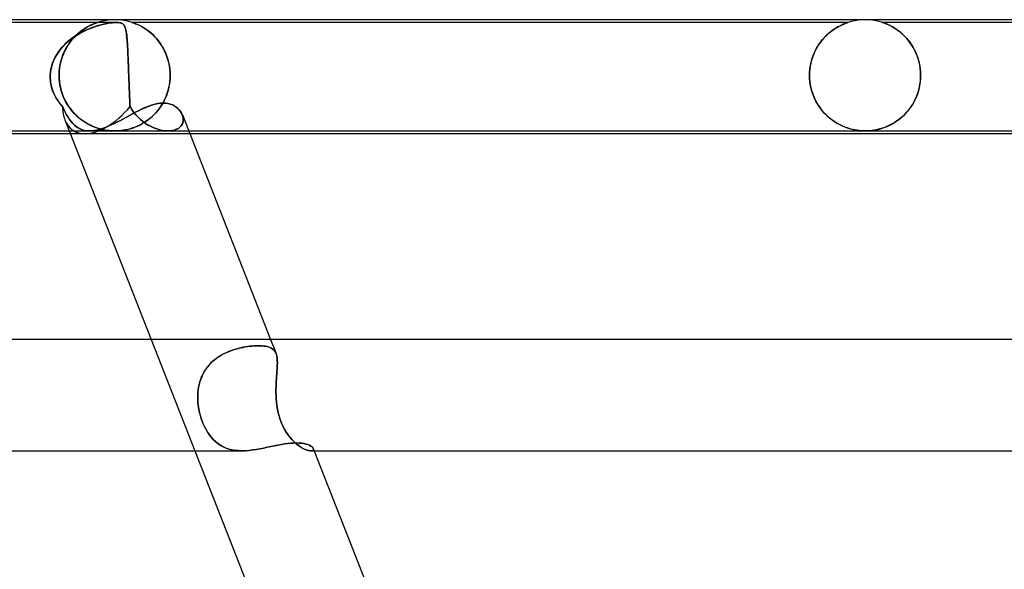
# Model space of a CAD drawing. Header units: millimetres. Extents: x -485 to 485, y -2 to 310.
# Tile 75 of 82: x 186 to 221, y 290 to 310. Entities that reach past the tile are written whole.
import ezdxf

# ---------------------------------------------------------------- set-up
doc = ezdxf.new("R2010")
doc.units = ezdxf.units.MM
doc.layers.add('HIDDEN', color=7, linetype='Continuous')
doc.layers.add('THICK', color=7, linetype='Continuous')

msp = doc.modelspace()

# ---------------------------------------------------------------- linework, layer by layer
at = {"layer": 'HIDDEN'}
for p, q in [((188.873, 309.996), (188.747, 309.984)), ((189, 310), (188.873, 309.996)), ((189.127, 309.996), (189, 310)), ((189.253, 309.984), (189.127, 309.996)), ((215.873, 309.996), (215.747, 309.984)), ((216, 310), (215.873, 309.996)), ((216.127, 309.996), (216, 310)), ((216.253, 309.984), (216.127, 309.996)), ((189.063, 309.9), (172.269, 309.9)), ((187.795, 309.598), (187.871, 309.652)), ((187.879, 309.658), (187.809, 309.609)), ((187.871, 309.652), (187.944, 309.699)), ((187.945, 309.701), (187.879, 309.658)), ((187.944, 309.699), (188.014, 309.741)), ((188.009, 309.738), (187.945, 309.701)), ((187.945, 309.617), (188.043, 309.66)), ((188.055, 309.665), (187.948, 309.618)), ((188.069, 309.771), (188.009, 309.738)), ((188.014, 309.741), (188.081, 309.776)), ((188.043, 309.66), (188.14, 309.699)), ((188.16, 309.707), (188.055, 309.665)), ((188.126, 309.799), (188.069, 309.771)), ((188.081, 309.776), (188.142, 309.807)), ((188.178, 309.824), (188.126, 309.799)), ((188.14, 309.699), (188.236, 309.734)), ((188.142, 309.807), (188.198, 309.832)), ((188.262, 309.743), (188.16, 309.707)), ((188.226, 309.844), (188.178, 309.824)), ((188.198, 309.832), (188.247, 309.853)), ((188.268, 309.862), (188.226, 309.844)), ((188.236, 309.734), (188.329, 309.765)), ((188.247, 309.853), (188.287, 309.869)), ((188.361, 309.775), (188.262, 309.743)), ((188.304, 309.875), (188.268, 309.862)), ((188.287, 309.869), (188.317, 309.88)), ((188.332, 309.885), (188.304, 309.875)), ((188.317, 309.88), (188.34, 309.888)), ((188.329, 309.765), (188.42, 309.793)), ((188.352, 309.892), (188.332, 309.885)), ((188.34, 309.888), (188.356, 309.894)), ((188.365, 309.897), (188.352, 309.892)), ((188.356, 309.894), (188.367, 309.897)), ((188.456, 309.803), (188.361, 309.775)), ((188.373, 309.899), (188.365, 309.897)), ((188.367, 309.897), (188.373, 309.899)), ((188.373, 309.899), (188.375, 309.9)), ((188.375, 309.9), (188.373, 309.899)), ((188.497, 309.936), (188.376, 309.9)), ((188.42, 309.793), (188.507, 309.816)), ((188.551, 309.827), (188.456, 309.803)), ((188.621, 309.964), (188.497, 309.936)), ((188.507, 309.816), (188.591, 309.837)), ((188.646, 309.849), (188.551, 309.827)), ((188.591, 309.837), (188.675, 309.855)), ((188.747, 309.984), (188.621, 309.964)), ((188.739, 309.867), (188.646, 309.849)), ((188.675, 309.855), (188.759, 309.87)), ((188.829, 309.881), (188.739, 309.867)), ((188.759, 309.87), (188.84, 309.883)), ((188.915, 309.892), (188.829, 309.881)), ((188.84, 309.883), (188.918, 309.892)), ((188.995, 309.898), (188.915, 309.892)), ((188.918, 309.892), (188.992, 309.898)), ((188.992, 309.898), (189.059, 309.9)), ((189.067, 309.9), (188.995, 309.898)), ((189.059, 309.9), (189.122, 309.898)), ((189.125, 309.898), (189.067, 309.9)), ((189.122, 309.898), (189.175, 309.892)), ((189.173, 309.892), (189.125, 309.898)), ((189.214, 309.883), (189.173, 309.892)), ((189.175, 309.892), (189.219, 309.881)), ((189.247, 309.87), (189.214, 309.883)), ((189.219, 309.881), (189.254, 309.867)), ((189.275, 309.855), (189.247, 309.87)), ((189.379, 309.964), (189.253, 309.984)), ((189.254, 309.867), (189.283, 309.849)), ((189.298, 309.837), (189.275, 309.855)), ((189.283, 309.849), (189.307, 309.827)), ((189.317, 309.816), (189.298, 309.837)), ((189.307, 309.827), (189.327, 309.803)), ((189.334, 309.793), (189.317, 309.816)), ((189.327, 309.803), (189.344, 309.775)), ((189.349, 309.765), (189.334, 309.793)), ((189.344, 309.775), (189.359, 309.743)), ((189.363, 309.734), (189.349, 309.765)), ((189.359, 309.743), (189.373, 309.707)), ((189.375, 309.699), (189.363, 309.734)), ((189.373, 309.707), (189.385, 309.665)), ((189.386, 309.66), (189.375, 309.699)), ((189.503, 309.936), (189.379, 309.964)), ((189.385, 309.665), (189.396, 309.618)), ((189.396, 309.617), (189.386, 309.66)), ((189.624, 309.9), (189.503, 309.936)), ((215.376, 309.9), (189.624, 309.9)), ((189.628, 309.899), (189.625, 309.9)), ((189.625, 309.9), (189.63, 309.898)), ((189.64, 309.895), (189.628, 309.899)), ((189.63, 309.898), (189.647, 309.892)), ((189.661, 309.888), (189.64, 309.895)), ((189.647, 309.892), (189.674, 309.883)), ((189.691, 309.877), (189.661, 309.888)), ((189.674, 309.883), (189.707, 309.871)), ((189.73, 309.862), (189.691, 309.877)), ((189.707, 309.871), (189.744, 309.856)), ((189.777, 309.843), (189.73, 309.862)), ((189.744, 309.856), (189.783, 309.84)), ((189.83, 309.819), (189.777, 309.843)), ((189.783, 309.84), (189.824, 309.822)), ((189.824, 309.822), (189.868, 309.801)), ((189.889, 309.791), (189.83, 309.819)), ((189.868, 309.801), (189.916, 309.777)), ((189.952, 309.758), (189.889, 309.791)), ((189.916, 309.777), (189.967, 309.75)), ((190.019, 309.719), (189.952, 309.758)), ((189.967, 309.75), (190.021, 309.719)), ((190.089, 309.676), (190.019, 309.719)), ((190.021, 309.719), (190.077, 309.684)), ((190.077, 309.684), (190.135, 309.645)), ((190.161, 309.627), (190.089, 309.676)), ((190.135, 309.645), (190.195, 309.602)), ((214.849, 309.637), (214.79, 309.594)), ((214.812, 309.611), (214.872, 309.652)), ((214.907, 309.676), (214.849, 309.637)), ((214.872, 309.652), (214.93, 309.69)), ((214.963, 309.711), (214.907, 309.676)), ((214.93, 309.69), (214.986, 309.724)), ((215.016, 309.742), (214.963, 309.711)), ((214.986, 309.724), (215.04, 309.755)), ((215.067, 309.77), (215.016, 309.742)), ((215.04, 309.755), (215.091, 309.782)), ((215.116, 309.794), (215.067, 309.77)), ((215.091, 309.782), (215.139, 309.805)), ((215.162, 309.816), (215.116, 309.794)), ((215.139, 309.805), (215.183, 309.826)), ((215.206, 309.836), (215.162, 309.816)), ((215.183, 309.826), (215.224, 309.843)), ((215.246, 309.853), (215.206, 309.836)), ((215.224, 309.843), (215.261, 309.859)), ((215.283, 309.867), (215.246, 309.853)), ((215.261, 309.859), (215.297, 309.872)), ((215.314, 309.879), (215.283, 309.867)), ((215.297, 309.872), (215.328, 309.884)), ((215.34, 309.888), (215.314, 309.879)), ((215.328, 309.884), (215.353, 309.893)), ((215.359, 309.895), (215.34, 309.888)), ((215.353, 309.893), (215.37, 309.898)), ((215.371, 309.899), (215.359, 309.895)), ((215.37, 309.898), (215.376, 309.9)), ((215.376, 309.9), (215.371, 309.899)), ((215.497, 309.936), (215.376, 309.9)), ((215.621, 309.964), (215.497, 309.936)), ((215.747, 309.984), (215.621, 309.964)), ((216.379, 309.964), (216.253, 309.984)), ((216.503, 309.936), (216.379, 309.964)), ((216.624, 309.9), (216.503, 309.936)), ((216.628, 309.899), (216.624, 309.9)), ((216.624, 309.9), (216.627, 309.899)), ((242.376, 309.9), (216.624, 309.9)), ((216.627, 309.899), (216.635, 309.896)), ((216.638, 309.896), (216.628, 309.899)), ((216.635, 309.896), (216.65, 309.892)), ((216.655, 309.89), (216.638, 309.896)), ((216.65, 309.892), (216.671, 309.884)), ((216.681, 309.88), (216.655, 309.89)), ((216.671, 309.884), (216.7, 309.874)), ((216.716, 309.867), (216.681, 309.88)), ((216.7, 309.874), (216.736, 309.86)), ((216.758, 309.85), (216.716, 309.867)), ((216.736, 309.86), (216.777, 309.843)), ((216.808, 309.829), (216.758, 309.85)), ((216.777, 309.843), (216.821, 309.824)), ((216.863, 309.804), (216.808, 309.829)), ((216.821, 309.824), (216.867, 309.802)), ((216.923, 309.773), (216.863, 309.804)), ((216.867, 309.802), (216.914, 309.778)), ((216.914, 309.778), (216.965, 309.751)), ((216.988, 309.738), (216.923, 309.773)), ((216.965, 309.751), (217.018, 309.721)), ((217.056, 309.697), (216.988, 309.738)), ((217.018, 309.721), (217.074, 309.686)), ((217.126, 309.651), (217.056, 309.697)), ((217.074, 309.686), (217.132, 309.647)), ((217.198, 309.6), (217.126, 309.651)), ((217.132, 309.647), (217.191, 309.605)), ((187.411, 309.295), (187.311, 309.214)), ((187.373, 309.265), (187.464, 309.335)), ((187.514, 309.371), (187.411, 309.295)), ((187.421, 309.235), (187.492, 309.32)), ((187.522, 309.353), (187.451, 309.272)), ((187.464, 309.335), (187.557, 309.4)), ((187.492, 309.32), (187.565, 309.398)), ((187.621, 309.441), (187.514, 309.371)), ((187.594, 309.427), (187.522, 309.353)), ((187.557, 309.4), (187.653, 309.461)), ((187.565, 309.398), (187.641, 309.471)), ((187.666, 309.494), (187.594, 309.427)), ((187.73, 309.506), (187.621, 309.441)), ((187.641, 309.471), (187.718, 309.538)), ((187.653, 309.461), (187.75, 309.517)), ((187.738, 309.554), (187.666, 309.494)), ((187.718, 309.538), (187.795, 309.598)), ((187.839, 309.565), (187.73, 309.506)), ((187.809, 309.609), (187.738, 309.554)), ((187.75, 309.517), (187.847, 309.569)), ((187.948, 309.618), (187.839, 309.565)), ((187.847, 309.569), (187.945, 309.617)), ((189.396, 309.618), (189.406, 309.565)), ((189.405, 309.569), (189.396, 309.617)), ((189.414, 309.517), (189.405, 309.569)), ((189.406, 309.565), (189.415, 309.506)), ((189.421, 309.461), (189.414, 309.517)), ((189.415, 309.506), (189.423, 309.441)), ((189.428, 309.4), (189.421, 309.461)), ((189.423, 309.441), (189.431, 309.371)), ((189.434, 309.335), (189.428, 309.4)), ((189.431, 309.371), (189.438, 309.295)), ((189.44, 309.265), (189.434, 309.335)), ((189.438, 309.295), (189.444, 309.214)), ((190.232, 309.573), (190.161, 309.627)), ((190.195, 309.602), (190.254, 309.555)), ((190.303, 309.514), (190.232, 309.573)), ((190.254, 309.555), (190.313, 309.505)), ((190.373, 309.45), (190.303, 309.514)), ((190.313, 309.505), (190.372, 309.452)), ((190.372, 309.452), (190.429, 309.394)), ((190.441, 309.382), (190.373, 309.45)), ((190.429, 309.394), (190.485, 309.333)), ((190.507, 309.309), (190.441, 309.382)), ((190.485, 309.333), (190.54, 309.269)), ((190.57, 309.231), (190.507, 309.309)), ((214.488, 309.314), (214.429, 309.245)), ((214.452, 309.272), (214.51, 309.339)), ((214.548, 309.38), (214.488, 309.314)), ((214.51, 309.339), (214.569, 309.401)), ((214.608, 309.44), (214.548, 309.38)), ((214.569, 309.401), (214.629, 309.46)), ((214.669, 309.496), (214.608, 309.44)), ((214.629, 309.46), (214.69, 309.514)), ((214.73, 309.547), (214.669, 309.496)), ((214.69, 309.514), (214.752, 309.565)), ((214.79, 309.594), (214.73, 309.547)), ((214.752, 309.565), (214.812, 309.611)), ((217.191, 309.605), (217.252, 309.558)), ((217.27, 309.543), (217.198, 309.6)), ((217.252, 309.558), (217.313, 309.506)), ((217.341, 309.48), (217.27, 309.543)), ((217.313, 309.506), (217.374, 309.449)), ((217.411, 309.413), (217.341, 309.48)), ((217.374, 309.449), (217.436, 309.388)), ((217.479, 309.341), (217.411, 309.413)), ((217.436, 309.388), (217.496, 309.323)), ((217.545, 309.264), (217.479, 309.341)), ((217.496, 309.323), (217.554, 309.253)), ((187.043, 308.938), (186.966, 308.836)), ((186.974, 308.848), (187.044, 308.939)), ((187.127, 309.035), (187.043, 308.938)), ((187.044, 308.939), (187.119, 309.027)), ((187.119, 309.027), (187.2, 309.111)), ((187.216, 309.127), (187.127, 309.035)), ((187.178, 308.844), (187.232, 308.95)), ((187.256, 308.993), (187.199, 308.887)), ((187.2, 309.111), (187.284, 309.19)), ((187.311, 309.214), (187.216, 309.127)), ((187.232, 308.95), (187.291, 309.05)), ((187.317, 309.092), (187.256, 308.993)), ((187.284, 309.19), (187.373, 309.265)), ((187.291, 309.05), (187.354, 309.145)), ((187.383, 309.185), (187.317, 309.092)), ((187.354, 309.145), (187.421, 309.235)), ((187.451, 309.272), (187.383, 309.185)), ((189.446, 309.19), (189.44, 309.265)), ((189.444, 309.214), (189.45, 309.127)), ((189.451, 309.111), (189.446, 309.19)), ((189.45, 309.127), (189.455, 309.035)), ((189.456, 309.027), (189.451, 309.111)), ((189.455, 309.035), (189.461, 308.938)), ((189.46, 308.939), (189.456, 309.027)), ((189.465, 308.848), (189.46, 308.939)), ((189.461, 308.938), (189.466, 308.836)), ((190.54, 309.269), (190.593, 309.201)), ((190.631, 309.149), (190.57, 309.231)), ((190.593, 309.201), (190.644, 309.129)), ((190.688, 309.062), (190.631, 309.149)), ((190.644, 309.129), (190.693, 309.053)), ((190.741, 308.971), (190.688, 309.062)), ((190.693, 309.053), (190.739, 308.974)), ((190.739, 308.974), (190.783, 308.891)), ((190.79, 308.876), (190.741, 308.971)), ((214.2, 308.886), (214.245, 308.971)), ((214.268, 309.012), (214.22, 308.926)), ((214.245, 308.971), (214.293, 309.052)), ((214.319, 309.094), (214.268, 309.012)), ((214.293, 309.052), (214.343, 309.129)), ((214.373, 309.171), (214.319, 309.094)), ((214.343, 309.129), (214.397, 309.202)), ((214.429, 309.245), (214.373, 309.171)), ((214.397, 309.202), (214.452, 309.272)), ((217.607, 309.183), (217.545, 309.264)), ((217.554, 309.253), (217.61, 309.179)), ((217.667, 309.096), (217.607, 309.183)), ((217.61, 309.179), (217.664, 309.101)), ((217.664, 309.101), (217.714, 309.019)), ((217.723, 309.004), (217.667, 309.096)), ((217.714, 309.019), (217.762, 308.933)), ((217.775, 308.908), (217.723, 309.004)), ((217.762, 308.933), (217.807, 308.843)), ((186.834, 308.616), (186.781, 308.5)), ((186.802, 308.549), (186.853, 308.652)), ((186.896, 308.728), (186.834, 308.616)), ((186.853, 308.652), (186.91, 308.752)), ((186.966, 308.836), (186.896, 308.728)), ((186.91, 308.752), (186.974, 308.848)), ((187.054, 308.5), (187.089, 308.619)), ((187.102, 308.658), (187.063, 308.535)), ((187.089, 308.619), (187.131, 308.734)), ((187.148, 308.776), (187.102, 308.658)), ((187.131, 308.734), (187.178, 308.844)), ((187.199, 308.887), (187.148, 308.776)), ((189.469, 308.752), (189.465, 308.848)), ((189.466, 308.836), (189.47, 308.728)), ((189.474, 308.652), (189.469, 308.752)), ((189.47, 308.728), (189.475, 308.616)), ((189.478, 308.549), (189.474, 308.652)), ((189.475, 308.616), (189.48, 308.5)), ((190.783, 308.891), (190.823, 308.804)), ((190.834, 308.777), (190.79, 308.876)), ((190.823, 308.804), (190.86, 308.713)), ((190.874, 308.674), (190.834, 308.777)), ((190.86, 308.713), (190.893, 308.619)), ((190.909, 308.567), (190.874, 308.674)), ((190.893, 308.619), (190.921, 308.522)), ((214.059, 308.516), (214.088, 308.613)), ((214.099, 308.645), (214.067, 308.544)), ((214.088, 308.613), (214.121, 308.707)), ((214.135, 308.742), (214.099, 308.645)), ((214.121, 308.707), (214.159, 308.798)), ((214.176, 308.836), (214.135, 308.742)), ((214.159, 308.798), (214.2, 308.886)), ((214.22, 308.926), (214.176, 308.836)), ((217.823, 308.807), (217.775, 308.908)), ((217.807, 308.843), (217.847, 308.748)), ((217.865, 308.702), (217.823, 308.807)), ((217.847, 308.748), (217.883, 308.65)), ((217.902, 308.592), (217.865, 308.702)), ((217.883, 308.65), (217.915, 308.548)), ((217.934, 308.478), (217.902, 308.592)), ((186.681, 308.113), (186.699, 308.225)), ((186.705, 308.254), (186.683, 308.128)), ((186.699, 308.225), (186.725, 308.336)), ((186.738, 308.379), (186.705, 308.254)), ((186.725, 308.336), (186.76, 308.444)), ((186.781, 308.5), (186.738, 308.379)), ((186.76, 308.444), (186.802, 308.549)), ((186.993, 308.127), (187.006, 308.253)), ((187.009, 308.275), (186.994, 308.139)), ((187.006, 308.253), (187.026, 308.377)), ((187.032, 308.408), (187.009, 308.275)), ((187.026, 308.377), (187.054, 308.5)), ((187.063, 308.535), (187.032, 308.408)), ((189.482, 308.444), (189.478, 308.549)), ((189.48, 308.5), (189.484, 308.379)), ((189.486, 308.336), (189.482, 308.444)), ((189.484, 308.379), (189.489, 308.254)), ((189.49, 308.225), (189.486, 308.336)), ((189.489, 308.254), (189.493, 308.128)), ((189.494, 308.113), (189.49, 308.225)), ((190.937, 308.457), (190.909, 308.567)), ((190.921, 308.522), (190.945, 308.421)), ((190.96, 308.345), (190.937, 308.457)), ((190.945, 308.421), (190.965, 308.318)), ((190.976, 308.232), (190.96, 308.345)), ((190.965, 308.318), (190.978, 308.214)), ((190.986, 308.116), (190.976, 308.232)), ((214.003, 308.224), (213.994, 308.112)), ((214.002, 308.21), (214.016, 308.313)), ((214.019, 308.333), (214.003, 308.224)), ((214.016, 308.313), (214.035, 308.415)), ((214.04, 308.44), (214.019, 308.333)), ((214.035, 308.415), (214.059, 308.516)), ((214.067, 308.544), (214.04, 308.44)), ((217.915, 308.548), (217.942, 308.443)), ((217.958, 308.362), (217.934, 308.478)), ((217.942, 308.443), (217.963, 308.335)), ((217.976, 308.243), (217.958, 308.362)), ((217.963, 308.335), (217.978, 308.225)), ((217.987, 308.122), (217.976, 308.243)), ((217.978, 308.225), (217.988, 308.113)), ((186.672, 307.983), (186.673, 308)), ((186.673, 308), (186.672, 307.983)), ((186.672, 307.967), (186.672, 307.983)), ((186.672, 307.983), (186.672, 307.967)), ((186.672, 307.95), (186.672, 307.967)), ((186.672, 307.967), (186.672, 307.95)), ((186.672, 307.933), (186.672, 307.95)), ((186.672, 307.95), (186.672, 307.933)), ((186.672, 307.917), (186.672, 307.933)), ((186.672, 307.933), (186.672, 307.917)), ((186.673, 307.9), (186.672, 307.917)), ((186.672, 307.917), (186.673, 307.9)), ((186.683, 308.128), (186.673, 308)), ((186.673, 308), (186.681, 308.113)), ((186.678, 307.819), (186.673, 307.9)), ((186.673, 307.9), (186.678, 307.82)), ((186.994, 308.139), (186.989, 308)), ((186.989, 308), (186.993, 308.127)), ((186.989, 308), (186.989, 307.983)), ((186.989, 307.983), (186.989, 308)), ((186.989, 307.983), (186.99, 307.967)), ((186.99, 307.967), (186.989, 307.983)), ((186.99, 307.967), (186.99, 307.95)), ((186.99, 307.95), (186.99, 307.967)), ((186.99, 307.95), (186.99, 307.933)), ((186.99, 307.933), (186.99, 307.95)), ((186.99, 307.933), (186.991, 307.917)), ((186.991, 307.917), (186.99, 307.933)), ((186.991, 307.917), (186.992, 307.9)), ((186.992, 307.9), (186.991, 307.917)), ((187.005, 307.747), (186.992, 307.9)), ((186.992, 307.9), (187.001, 307.788)), ((189.493, 308.128), (189.498, 308)), ((189.498, 308), (189.494, 308.113)), ((189.498, 308), (189.498, 307.983)), ((189.498, 307.983), (189.498, 308)), ((189.498, 307.983), (189.499, 307.967)), ((189.499, 307.967), (189.498, 307.983)), ((189.499, 307.967), (189.499, 307.95)), ((189.499, 307.95), (189.499, 307.967)), ((189.499, 307.95), (189.5, 307.933)), ((189.5, 307.933), (189.499, 307.95)), ((189.5, 307.933), (189.5, 307.917)), ((189.5, 307.917), (189.5, 307.933)), ((189.5, 307.917), (189.501, 307.9)), ((189.501, 307.9), (189.5, 307.917)), ((189.501, 307.9), (189.504, 307.82)), ((189.504, 307.819), (189.501, 307.9)), ((190.987, 307.9), (190.976, 307.77)), ((190.977, 307.78), (190.987, 307.9)), ((190.978, 308.214), (190.987, 308.107)), ((190.99, 308), (190.986, 308.116)), ((190.987, 308.107), (190.99, 308)), ((190.987, 307.9), (190.988, 307.917)), ((190.988, 307.917), (190.987, 307.9)), ((190.988, 307.933), (190.989, 307.95)), ((190.989, 307.95), (190.988, 307.933)), ((190.988, 307.917), (190.988, 307.933)), ((190.988, 307.933), (190.988, 307.917)), ((190.989, 307.983), (190.99, 308)), ((190.99, 308), (190.989, 307.983)), ((190.989, 307.967), (190.989, 307.983)), ((190.989, 307.983), (190.989, 307.967)), ((190.989, 307.95), (190.989, 307.967)), ((190.989, 307.967), (190.989, 307.95)), ((213.994, 308.112), (213.991, 308)), ((213.991, 308), (213.994, 308.105)), ((213.991, 308), (213.991, 307.983)), ((213.991, 307.983), (213.991, 308)), ((213.991, 307.983), (213.991, 307.967)), ((213.991, 307.967), (213.991, 307.983)), ((213.991, 307.967), (213.991, 307.95)), ((213.991, 307.95), (213.991, 307.967)), ((213.991, 307.95), (213.992, 307.933)), ((213.992, 307.933), (213.991, 307.95)), ((213.992, 307.933), (213.992, 307.917)), ((213.992, 307.917), (213.992, 307.933)), ((213.992, 307.917), (213.993, 307.9)), ((213.993, 307.9), (213.992, 307.917)), ((214.006, 307.752), (213.993, 307.9)), ((213.993, 307.9), (214.006, 307.755)), ((213.994, 308.105), (214.002, 308.21)), ((217.988, 307.9), (217.977, 307.761)), ((217.98, 307.795), (217.988, 307.9)), ((217.991, 308), (217.987, 308.122)), ((217.988, 308.113), (217.991, 308)), ((217.988, 307.9), (217.989, 307.917)), ((217.989, 307.917), (217.988, 307.9)), ((217.989, 307.917), (217.99, 307.933)), ((217.99, 307.933), (217.989, 307.917)), ((217.99, 307.95), (217.991, 307.967)), ((217.991, 307.967), (217.99, 307.95)), ((217.99, 307.933), (217.99, 307.95)), ((217.99, 307.95), (217.99, 307.933)), ((217.991, 307.983), (217.991, 308)), ((217.991, 308), (217.991, 307.983)), ((217.991, 307.967), (217.991, 307.983)), ((217.991, 307.983), (217.991, 307.967)), ((186.678, 307.82), (186.688, 307.739)), ((186.688, 307.738), (186.678, 307.819)), ((186.688, 307.739), (186.702, 307.659)), ((186.702, 307.658), (186.688, 307.738)), ((186.702, 307.659), (186.721, 307.581)), ((186.721, 307.578), (186.702, 307.658)), ((186.721, 307.581), (186.744, 307.503)), ((186.745, 307.5), (186.721, 307.578)), ((187.001, 307.788), (187.016, 307.676)), ((187.03, 307.598), (187.005, 307.747)), ((187.016, 307.676), (187.038, 307.564)), ((187.066, 307.454), (187.03, 307.598)), ((187.038, 307.564), (187.066, 307.455)), ((189.504, 307.82), (189.507, 307.739)), ((189.507, 307.738), (189.504, 307.819)), ((189.507, 307.739), (189.51, 307.659)), ((189.51, 307.658), (189.507, 307.738)), ((189.51, 307.659), (189.513, 307.581)), ((189.513, 307.578), (189.51, 307.658)), ((189.513, 307.581), (189.516, 307.503)), ((189.516, 307.5), (189.513, 307.578)), ((190.93, 307.514), (190.894, 307.388)), ((190.907, 307.431), (190.937, 307.545)), ((190.957, 307.641), (190.93, 307.514)), ((190.937, 307.545), (190.961, 307.661)), ((190.976, 307.77), (190.957, 307.641)), ((190.961, 307.661), (190.977, 307.78)), ((214.006, 307.755), (214.029, 307.611)), ((214.03, 307.607), (214.006, 307.752)), ((214.029, 307.611), (214.063, 307.47)), ((214.064, 307.466), (214.03, 307.607)), ((217.955, 307.624), (217.925, 307.489)), ((217.925, 307.489), (217.949, 307.59)), ((217.949, 307.59), (217.967, 307.692)), ((217.977, 307.761), (217.955, 307.624)), ((217.967, 307.692), (217.98, 307.795)), ((186.744, 307.503), (186.771, 307.427)), ((186.772, 307.423), (186.745, 307.5)), ((186.771, 307.427), (186.802, 307.352)), ((186.804, 307.348), (186.772, 307.423)), ((186.802, 307.352), (186.837, 307.278)), ((186.839, 307.274), (186.804, 307.348)), ((186.837, 307.278), (186.876, 307.206)), ((186.877, 307.203), (186.839, 307.274)), ((186.876, 307.206), (186.918, 307.136)), ((186.919, 307.133), (186.877, 307.203)), ((187.066, 307.455), (187.099, 307.348)), ((187.111, 307.315), (187.066, 307.454)), ((187.099, 307.348), (187.139, 307.244)), ((187.166, 307.182), (187.111, 307.315)), ((187.139, 307.244), (187.183, 307.144)), ((187.228, 307.056), (187.166, 307.182)), ((189.516, 307.503), (189.519, 307.427)), ((189.519, 307.423), (189.516, 307.5)), ((189.519, 307.427), (189.522, 307.352)), ((189.522, 307.348), (189.519, 307.423)), ((189.522, 307.352), (189.525, 307.278)), ((189.525, 307.274), (189.522, 307.348)), ((189.525, 307.278), (189.528, 307.206)), ((189.528, 307.203), (189.525, 307.274)), ((189.528, 307.206), (189.532, 307.136)), ((189.532, 307.133), (189.528, 307.203)), ((190.784, 307.114), (190.83, 307.215)), ((190.851, 307.267), (190.801, 307.149)), ((190.83, 307.215), (190.872, 307.321)), ((190.894, 307.388), (190.851, 307.267)), ((190.872, 307.321), (190.907, 307.431)), ((214.063, 307.47), (214.106, 307.334)), ((214.107, 307.33), (214.064, 307.466)), ((214.106, 307.334), (214.158, 307.203)), ((214.159, 307.198), (214.107, 307.33)), ((214.158, 307.203), (214.218, 307.077)), ((214.22, 307.074), (214.159, 307.198)), ((217.838, 307.23), (217.782, 307.108)), ((217.785, 307.113), (217.826, 307.202)), ((217.826, 307.202), (217.863, 307.295)), ((217.885, 307.357), (217.838, 307.23)), ((217.863, 307.295), (217.896, 307.39)), ((217.925, 307.489), (217.885, 307.357)), ((217.896, 307.39), (217.925, 307.489)), ((186.918, 307.136), (186.963, 307.067)), ((186.965, 307.065), (186.919, 307.133)), ((186.963, 307.067), (187.012, 307.001)), ((187.013, 307), (186.965, 307.065)), ((187.012, 307.001), (187.063, 306.937)), ((187.064, 306.936), (187.013, 307)), ((187.063, 306.937), (187.117, 306.875)), ((187.117, 306.875), (187.064, 306.936)), ((187.164, 306.771), (187.117, 306.875)), ((187.117, 306.875), (187.164, 306.77)), ((187.183, 307.144), (187.233, 307.046)), ((187.297, 306.938), (187.228, 307.056)), ((187.233, 307.046), (187.288, 306.953)), ((187.288, 306.953), (187.347, 306.863)), ((187.372, 306.827), (187.297, 306.938)), ((187.347, 306.863), (187.409, 306.778)), ((187.453, 306.724), (187.372, 306.827)), ((189.532, 307.136), (189.535, 307.067)), ((189.535, 307.065), (189.532, 307.133)), ((189.535, 307.067), (189.538, 307.001)), ((189.539, 307), (189.535, 307.065)), ((189.538, 307.001), (189.542, 306.937)), ((189.542, 306.936), (189.539, 307)), ((189.542, 306.937), (189.546, 306.875)), ((189.546, 306.875), (189.542, 306.936)), ((189.606, 306.771), (189.546, 306.875)), ((189.546, 306.875), (189.606, 306.77)), ((189.951, 306.778), (190.054, 306.825)), ((190.054, 306.825), (190.156, 306.869)), ((190.156, 306.869), (190.256, 306.907)), ((190.256, 306.907), (190.355, 306.94)), ((190.355, 306.94), (190.452, 306.966)), ((190.452, 306.966), (190.546, 306.985)), ((190.613, 306.827), (190.539, 306.731)), ((190.546, 306.985), (190.639, 306.996)), ((190.557, 306.753), (190.619, 306.837)), ((190.681, 306.929), (190.613, 306.827)), ((190.619, 306.837), (190.678, 306.924)), ((190.639, 306.996), (190.729, 307)), ((190.678, 306.924), (190.733, 307.017)), ((190.744, 307.037), (190.681, 306.929)), ((190.729, 307), (190.82, 306.996)), ((190.733, 307.017), (190.784, 307.114)), ((190.801, 307.149), (190.744, 307.037)), ((190.82, 306.996), (190.907, 306.983)), ((190.907, 306.983), (190.989, 306.962)), ((190.989, 306.962), (191.066, 306.934)), ((191.066, 306.934), (191.138, 306.898)), ((191.138, 306.898), (191.203, 306.856)), ((191.203, 306.856), (191.262, 306.809)), ((191.262, 306.809), (191.313, 306.757)), ((214.218, 307.077), (214.285, 306.958)), ((214.287, 306.956), (214.22, 307.074)), ((214.285, 306.958), (214.36, 306.846)), ((214.36, 306.845), (214.287, 306.956)), ((214.36, 306.846), (214.44, 306.741)), ((214.439, 306.742), (214.36, 306.845)), ((217.652, 306.882), (217.578, 306.779)), ((217.586, 306.789), (217.64, 306.865)), ((217.64, 306.865), (217.692, 306.944)), ((217.72, 306.992), (217.652, 306.882)), ((217.692, 306.944), (217.74, 307.027)), ((217.782, 307.108), (217.72, 306.992)), ((217.74, 307.027), (217.785, 307.113)), ((187.213, 306.671), (187.164, 306.771)), ((187.164, 306.77), (187.213, 306.671)), ((187.263, 306.577), (187.213, 306.671)), ((187.213, 306.671), (187.263, 306.578)), ((187.263, 306.578), (187.315, 306.491)), ((187.315, 306.49), (187.263, 306.577)), ((187.315, 306.491), (187.368, 306.41)), ((187.369, 306.409), (187.315, 306.49)), ((187.409, 306.778), (187.476, 306.697)), ((187.538, 306.629), (187.453, 306.724)), ((187.476, 306.697), (187.546, 306.62)), ((187.625, 306.542), (187.538, 306.629)), ((187.546, 306.62), (187.619, 306.548)), ((187.619, 306.548), (187.693, 306.481)), ((187.716, 306.462), (187.625, 306.542)), ((187.693, 306.481), (187.77, 306.42)), ((187.809, 306.39), (187.716, 306.462)), ((189.31, 306.438), (189.419, 306.497)), ((189.419, 306.497), (189.527, 306.556)), ((189.527, 306.556), (189.634, 306.614)), ((189.674, 306.671), (189.606, 306.771)), ((189.606, 306.77), (189.674, 306.671)), ((189.634, 306.614), (189.741, 306.671)), ((189.75, 306.577), (189.674, 306.671)), ((189.674, 306.671), (189.749, 306.578)), ((189.741, 306.671), (189.847, 306.726)), ((189.749, 306.578), (189.831, 306.491)), ((189.831, 306.49), (189.75, 306.577)), ((189.831, 306.491), (189.918, 306.41)), ((189.918, 306.409), (189.831, 306.49)), ((189.847, 306.726), (189.951, 306.778)), ((190.29, 306.476), (190.199, 306.403)), ((190.203, 306.406), (190.279, 306.466)), ((190.279, 306.466), (190.352, 306.531)), ((190.377, 306.555), (190.29, 306.476)), ((190.352, 306.531), (190.423, 306.601)), ((190.46, 306.64), (190.377, 306.555)), ((190.423, 306.601), (190.491, 306.675)), ((190.539, 306.731), (190.46, 306.64)), ((190.491, 306.675), (190.557, 306.753)), ((191.313, 306.757), (191.358, 306.702)), ((191.358, 306.702), (191.395, 306.643)), ((191.395, 306.643), (191.424, 306.583)), ((191.424, 306.583), (191.445, 306.522)), ((191.445, 306.522), (191.424, 306.583)), ((191.445, 306.522), (191.457, 306.46)), ((191.457, 306.461), (191.445, 306.522)), ((191.46, 306.4), (191.457, 306.461)), ((191.457, 306.46), (191.46, 306.4)), ((214.523, 306.645), (214.439, 306.742)), ((214.44, 306.741), (214.526, 306.642)), ((214.61, 306.557), (214.523, 306.645)), ((214.526, 306.642), (214.616, 306.551)), ((214.7, 306.476), (214.61, 306.557)), ((214.616, 306.551), (214.709, 306.469)), ((214.792, 306.403), (214.7, 306.476)), ((214.709, 306.469), (214.804, 306.394)), ((217.209, 306.41), (217.277, 306.464)), ((217.326, 306.507), (217.233, 306.429)), ((217.277, 306.464), (217.343, 306.522)), ((217.414, 306.591), (217.326, 306.507)), ((217.343, 306.522), (217.407, 306.584)), ((217.407, 306.584), (217.469, 306.649)), ((217.498, 306.682), (217.414, 306.591)), ((217.469, 306.649), (217.529, 306.717)), ((217.578, 306.779), (217.498, 306.682)), ((217.529, 306.717), (217.586, 306.789)), ((187.201, 306.394), (187.356, 306)), ((187.368, 306.41), (187.424, 306.335)), ((187.424, 306.335), (187.369, 306.409)), ((187.482, 306.267), (187.424, 306.335)), ((187.424, 306.335), (187.482, 306.268)), ((187.482, 306.268), (187.543, 306.208)), ((187.543, 306.207), (187.482, 306.267)), ((187.543, 306.208), (187.607, 306.155)), ((187.607, 306.154), (187.543, 306.207)), ((187.607, 306.155), (187.674, 306.109)), ((187.674, 306.109), (187.607, 306.154)), ((187.745, 306.071), (187.674, 306.109)), ((187.674, 306.109), (187.745, 306.071)), ((187.77, 306.42), (187.847, 306.363)), ((187.903, 306.325), (187.809, 306.39)), ((187.847, 306.363), (187.925, 306.311)), ((187.998, 306.267), (187.903, 306.325)), ((187.925, 306.311), (188.003, 306.264)), ((188.094, 306.216), (187.998, 306.267)), ((188.003, 306.264), (188.081, 306.222)), ((188.081, 306.222), (188.159, 306.184)), ((188.189, 306.171), (188.094, 306.216)), ((188.159, 306.184), (188.236, 306.151)), ((188.283, 306.132), (188.189, 306.171)), ((188.236, 306.151), (188.312, 306.121)), ((188.375, 306.099), (188.283, 306.132)), ((188.312, 306.121), (188.39, 306.095)), ((188.466, 306.072), (188.375, 306.099)), ((188.39, 306.095), (188.468, 306.072)), ((188.551, 306.087), (188.656, 306.124)), ((188.656, 306.124), (188.763, 306.167)), ((188.763, 306.167), (188.871, 306.215)), ((188.871, 306.215), (188.98, 306.267)), ((188.98, 306.267), (189.091, 306.322)), ((189.091, 306.322), (189.2, 306.379)), ((189.2, 306.379), (189.31, 306.438)), ((189.641, 306.106), (189.55, 306.078)), ((189.597, 306.092), (189.669, 306.116)), ((189.732, 306.14), (189.641, 306.106)), ((189.669, 306.116), (189.743, 306.144)), ((189.826, 306.18), (189.732, 306.14)), ((189.743, 306.144), (189.818, 306.176)), ((189.818, 306.176), (189.894, 306.213)), ((189.919, 306.225), (189.826, 306.18)), ((189.894, 306.213), (189.971, 306.253)), ((189.918, 306.41), (190.009, 306.335)), ((190.01, 306.335), (189.918, 306.409)), ((190.013, 306.278), (189.919, 306.225)), ((189.971, 306.253), (190.049, 306.299)), ((190.009, 306.335), (190.104, 306.268)), ((190.105, 306.267), (190.01, 306.335)), ((190.106, 306.337), (190.013, 306.278)), ((190.049, 306.299), (190.126, 306.35)), ((190.104, 306.268), (190.202, 306.208)), ((190.203, 306.207), (190.105, 306.267)), ((190.199, 306.403), (190.106, 306.337)), ((190.126, 306.35), (190.203, 306.406)), ((190.202, 306.208), (190.303, 306.155)), ((190.303, 306.154), (190.203, 306.207)), ((190.303, 306.155), (190.404, 306.109)), ((190.404, 306.109), (190.303, 306.154)), ((190.506, 306.071), (190.404, 306.109)), ((190.404, 306.109), (190.506, 306.071)), ((191.335, 306.132), (191.282, 306.093)), ((191.282, 306.093), (191.335, 306.132)), ((191.379, 306.178), (191.335, 306.132)), ((191.335, 306.132), (191.379, 306.178)), ((191.414, 306.228), (191.379, 306.178)), ((191.379, 306.178), (191.413, 306.228)), ((191.413, 306.228), (191.438, 306.283)), ((191.439, 306.283), (191.414, 306.228)), ((191.438, 306.283), (191.454, 306.34)), ((191.454, 306.34), (191.439, 306.283)), ((191.46, 306.4), (191.454, 306.34)), ((191.454, 306.34), (191.46, 306.4)), ((214.885, 306.337), (214.792, 306.403)), ((214.804, 306.394), (214.9, 306.327)), ((214.98, 306.278), (214.885, 306.337)), ((214.9, 306.327), (214.997, 306.268)), ((215.074, 306.226), (214.98, 306.278)), ((214.997, 306.268), (215.093, 306.216)), ((215.168, 306.18), (215.074, 306.226)), ((215.093, 306.216), (215.189, 306.171)), ((215.262, 306.14), (215.168, 306.18)), ((215.189, 306.171), (215.283, 306.132)), ((215.355, 306.106), (215.262, 306.14)), ((215.283, 306.132), (215.378, 306.099)), ((215.447, 306.078), (215.355, 306.106)), ((215.378, 306.099), (215.473, 306.07)), ((216.661, 306.113), (216.569, 306.083)), ((216.578, 306.086), (216.646, 306.108)), ((216.646, 306.108), (216.714, 306.133)), ((216.755, 306.149), (216.661, 306.113)), ((216.714, 306.133), (216.784, 306.161)), ((216.851, 306.191), (216.755, 306.149)), ((216.784, 306.161), (216.854, 306.193)), ((216.947, 306.24), (216.851, 306.191)), ((216.854, 306.193), (216.925, 306.228)), ((216.925, 306.228), (216.997, 306.268)), ((217.043, 306.295), (216.947, 306.24)), ((216.997, 306.268), (217.068, 306.311)), ((217.139, 306.358), (217.043, 306.295)), ((217.068, 306.311), (217.139, 306.359)), ((217.233, 306.429), (217.139, 306.358)), ((217.139, 306.359), (217.209, 306.41)), ((187.926, 305.9), (187.395, 305.9)), ((187.82, 306.041), (187.745, 306.071)), ((187.745, 306.071), (187.82, 306.041)), ((187.899, 306.019), (187.82, 306.041)), ((187.82, 306.041), (187.899, 306.019)), ((187.983, 306.005), (187.899, 306.019)), ((187.899, 306.019), (187.983, 306.006)), ((191.693, 305.9), (187.926, 305.9)), ((187.983, 306.006), (188.072, 306)), ((188.072, 306), (187.983, 306.005)), ((188.072, 306), (188.16, 306.003)), ((188.086, 306), (190.913, 306)), ((188.16, 306.003), (188.253, 306.013)), ((188.253, 306.013), (188.349, 306.03)), ((188.349, 306.03), (188.448, 306.055)), ((188.448, 306.055), (188.551, 306.087)), ((188.554, 306.05), (188.466, 306.072)), ((188.468, 306.072), (188.546, 306.052)), ((188.546, 306.052), (188.624, 306.035)), ((188.638, 306.033), (188.554, 306.05)), ((188.624, 306.035), (188.703, 306.022)), ((188.713, 306.02), (188.638, 306.033)), ((188.703, 306.022), (188.781, 306.012)), ((188.779, 306.012), (188.713, 306.02)), ((188.838, 306.006), (188.779, 306.012)), ((188.781, 306.012), (188.855, 306.005)), ((188.892, 306.003), (188.838, 306.006)), ((188.855, 306.005), (188.928, 306.001)), ((188.946, 306.001), (188.892, 306.003)), ((188.928, 306.001), (188.999, 306)), ((189, 306), (188.946, 306.001)), ((188.999, 306), (189.071, 306.001)), ((189.053, 306.001), (189, 306)), ((189.107, 306.003), (189.053, 306.001)), ((189.071, 306.001), (189.144, 306.005)), ((189.165, 306.007), (189.107, 306.003)), ((189.144, 306.005), (189.221, 306.012)), ((189.229, 306.013), (189.165, 306.007)), ((189.221, 306.012), (189.299, 306.023)), ((189.3, 306.023), (189.229, 306.013)), ((189.299, 306.023), (189.377, 306.036)), ((189.377, 306.036), (189.3, 306.023)), ((189.462, 306.054), (189.377, 306.036)), ((189.377, 306.036), (189.453, 306.052)), ((189.453, 306.052), (189.526, 306.071)), ((189.55, 306.078), (189.462, 306.054)), ((189.526, 306.071), (189.597, 306.092)), ((190.607, 306.041), (190.506, 306.071)), ((190.506, 306.071), (190.607, 306.041)), ((190.708, 306.019), (190.607, 306.041)), ((190.607, 306.041), (190.707, 306.019)), ((190.707, 306.019), (190.805, 306.006)), ((190.806, 306.005), (190.708, 306.019)), ((190.805, 306.006), (190.9, 306)), ((190.9, 306), (190.806, 306.005)), ((190.989, 306.003), (190.9, 306)), ((190.9, 306), (190.989, 306.003)), ((190.913, 306), (191.653, 306)), ((191.072, 306.014), (190.989, 306.003)), ((190.989, 306.003), (191.072, 306.014)), ((191.15, 306.033), (191.072, 306.014)), ((191.072, 306.014), (191.149, 306.033)), ((191.149, 306.033), (191.219, 306.059)), ((191.22, 306.059), (191.15, 306.033)), ((191.219, 306.059), (191.282, 306.093)), ((191.282, 306.093), (191.22, 306.059)), ((215.537, 306.054), (215.447, 306.078)), ((215.473, 306.07), (215.567, 306.047)), ((215.625, 306.035), (215.537, 306.054)), ((215.567, 306.047), (215.661, 306.029)), ((215.704, 306.022), (215.625, 306.035)), ((215.661, 306.029), (215.753, 306.015)), ((215.775, 306.012), (215.704, 306.022)), ((215.753, 306.015), (215.84, 306.006)), ((215.837, 306.007), (215.775, 306.012)), ((215.892, 306.003), (215.837, 306.007)), ((215.84, 306.006), (215.923, 306.001)), ((215.946, 306.001), (215.892, 306.003)), ((215.923, 306.001), (216.003, 306)), ((216, 306), (215.946, 306.001)), ((216.003, 306), (216.079, 306.002)), ((216.065, 306.001), (216.011, 306)), ((216.119, 306.004), (216.065, 306.001)), ((216.079, 306.002), (216.155, 306.006)), ((216.176, 306.008), (216.119, 306.004)), ((216.155, 306.006), (216.23, 306.013)), ((216.241, 306.014), (216.176, 306.008)), ((216.23, 306.013), (216.303, 306.023)), ((216.312, 306.025), (216.241, 306.014)), ((216.303, 306.023), (216.375, 306.036)), ((216.392, 306.039), (216.312, 306.025)), ((216.375, 306.036), (216.445, 306.05)), ((216.479, 306.058), (216.392, 306.039)), ((216.445, 306.05), (216.512, 306.067)), ((216.569, 306.083), (216.479, 306.058)), ((216.512, 306.067), (216.578, 306.086)), ((190.302, 298.5), (191.873, 294.5)), ((194.6, 298.5), (194.798, 297.996)), ((192.821, 297.934), (192.906, 297.98)), ((192.913, 297.984), (192.829, 297.938)), ((192.906, 297.98), (192.992, 298.023)), ((192.999, 298.026), (192.913, 297.984)), ((192.992, 298.023), (193.079, 298.061)), ((193.086, 298.064), (192.999, 298.026)), ((193.079, 298.061), (193.167, 298.096)), ((193.174, 298.098), (193.086, 298.064)), ((193.167, 298.096), (193.255, 298.127)), ((193.262, 298.129), (193.174, 298.098)), ((193.255, 298.127), (193.343, 298.155)), ((193.35, 298.156), (193.262, 298.129)), ((193.343, 298.155), (193.431, 298.179)), ((193.438, 298.18), (193.35, 298.156)), ((193.431, 298.179), (193.519, 298.2)), ((193.525, 298.201), (193.438, 298.18)), ((193.519, 298.2), (193.605, 298.218)), ((193.61, 298.219), (193.525, 298.201)), ((193.605, 298.218), (193.69, 298.234)), ((193.695, 298.235), (193.61, 298.219)), ((193.69, 298.234), (193.774, 298.247)), ((193.778, 298.248), (193.695, 298.235)), ((193.774, 298.247), (193.855, 298.257)), ((193.858, 298.258), (193.778, 298.248)), ((193.855, 298.257), (193.934, 298.265)), ((193.937, 298.266), (193.858, 298.258)), ((193.934, 298.265), (194.011, 298.271)), ((194.013, 298.271), (193.937, 298.266)), ((194.011, 298.271), (194.085, 298.274)), ((194.086, 298.274), (194.013, 298.271)), ((194.085, 298.274), (194.157, 298.275)), ((194.157, 298.275), (194.086, 298.274)), ((194.228, 298.274), (194.157, 298.275)), ((194.157, 298.275), (194.228, 298.274)), ((194.296, 298.271), (194.228, 298.274)), ((194.228, 298.274), (194.295, 298.271)), ((194.295, 298.271), (194.359, 298.265)), ((194.36, 298.264), (194.296, 298.271)), ((194.359, 298.265), (194.419, 298.256)), ((194.42, 298.256), (194.36, 298.264)), ((194.419, 298.256), (194.475, 298.245)), ((194.476, 298.244), (194.42, 298.256)), ((194.475, 298.245), (194.527, 298.231)), ((194.528, 298.23), (194.476, 298.244)), ((194.527, 298.231), (194.575, 298.214)), ((194.576, 298.213), (194.528, 298.23)), ((194.575, 298.214), (194.619, 298.194)), ((194.62, 298.193), (194.576, 298.213)), ((194.619, 298.194), (194.659, 298.17)), ((194.66, 298.17), (194.62, 298.193)), ((194.659, 298.17), (194.694, 298.144)), ((194.695, 298.143), (194.66, 298.17)), ((194.694, 298.144), (194.726, 298.113)), ((194.726, 298.113), (194.695, 298.143)), ((194.754, 298.078), (194.726, 298.113)), ((194.726, 298.113), (194.754, 298.079)), ((194.754, 298.079), (194.777, 298.04)), ((194.777, 298.04), (194.754, 298.078)), ((194.797, 297.998), (194.777, 298.04)), ((194.777, 298.04), (194.797, 297.998)), ((194.797, 297.998), (194.812, 297.952)), ((194.813, 297.95), (194.798, 297.996)), ((194.812, 297.952), (194.825, 297.902)), ((194.825, 297.9), (194.813, 297.95)), ((192.375, 297.568), (192.441, 297.64)), ((192.445, 297.645), (192.38, 297.574)), ((192.441, 297.64), (192.51, 297.707)), ((192.515, 297.711), (192.445, 297.645)), ((192.51, 297.707), (192.584, 297.77)), ((192.588, 297.774), (192.515, 297.711)), ((192.584, 297.77), (192.66, 297.829)), ((192.665, 297.833), (192.588, 297.774)), ((192.66, 297.829), (192.739, 297.883)), ((192.746, 297.888), (192.665, 297.833)), ((192.739, 297.883), (192.821, 297.934)), ((192.829, 297.938), (192.746, 297.888)), ((194.825, 297.902), (194.834, 297.848)), ((194.834, 297.846), (194.825, 297.9)), ((194.834, 297.848), (194.84, 297.789)), ((194.84, 297.787), (194.834, 297.846)), ((194.84, 297.789), (194.843, 297.727)), ((194.843, 297.724), (194.84, 297.787)), ((194.844, 297.66), (194.842, 297.588)), ((194.842, 297.584), (194.844, 297.657)), ((194.843, 297.727), (194.844, 297.66)), ((194.844, 297.657), (194.843, 297.724)), ((192.121, 297.161), (192.162, 297.248)), ((192.163, 297.252), (192.123, 297.164)), ((192.162, 297.248), (192.207, 297.333)), ((192.21, 297.337), (192.163, 297.252)), ((192.207, 297.333), (192.258, 297.414)), ((192.261, 297.419), (192.21, 297.337)), ((192.258, 297.414), (192.314, 297.493)), ((192.318, 297.498), (192.261, 297.419)), ((192.314, 297.493), (192.375, 297.568)), ((192.38, 297.574), (192.318, 297.498)), ((194.823, 297.264), (194.817, 297.175)), ((194.817, 297.172), (194.823, 297.261)), ((194.829, 297.349), (194.823, 297.264)), ((194.823, 297.261), (194.829, 297.347)), ((194.835, 297.433), (194.829, 297.349)), ((194.829, 297.347), (194.835, 297.429)), ((194.839, 297.512), (194.835, 297.433)), ((194.835, 297.429), (194.839, 297.509)), ((194.842, 297.588), (194.839, 297.512)), ((194.839, 297.509), (194.842, 297.584)), ((192.031, 296.887), (192.011, 296.791)), ((192.011, 296.789), (192.03, 296.884)), ((192.03, 296.884), (192.055, 296.978)), ((192.056, 296.981), (192.031, 296.887)), ((192.055, 296.978), (192.086, 297.07)), ((192.087, 297.074), (192.056, 296.981)), ((192.086, 297.07), (192.121, 297.161)), ((192.123, 297.164), (192.087, 297.074)), ((194.8, 296.893), (194.797, 296.796)), ((194.797, 296.795), (194.8, 296.891)), ((194.805, 296.989), (194.8, 296.893)), ((194.8, 296.891), (194.805, 296.987)), ((194.811, 297.083), (194.805, 296.989)), ((194.805, 296.987), (194.81, 297.081)), ((194.81, 297.081), (194.817, 297.172)), ((194.817, 297.175), (194.811, 297.083)), ((191.986, 296.598), (191.981, 296.5)), ((191.981, 296.5), (191.986, 296.597)), ((191.996, 296.695), (191.986, 296.598)), ((191.986, 296.597), (191.996, 296.694)), ((192.011, 296.791), (191.996, 296.695)), ((191.996, 296.694), (192.011, 296.789)), ((194.797, 296.796), (194.795, 296.698)), ((194.795, 296.697), (194.797, 296.795)), ((194.795, 296.698), (194.795, 296.599)), ((194.795, 296.599), (194.795, 296.697)), ((194.797, 296.5), (194.795, 296.599)), ((194.795, 296.599), (194.797, 296.5)), ((191.98, 296.376), (191.981, 296.5)), ((191.981, 296.5), (191.98, 296.374)), ((191.986, 296.251), (191.98, 296.376)), ((191.98, 296.374), (191.987, 296.249)), ((191.999, 296.126), (191.986, 296.251)), ((191.987, 296.249), (192, 296.122)), ((194.802, 296.376), (194.797, 296.5)), ((194.797, 296.5), (194.803, 296.374)), ((194.813, 296.251), (194.802, 296.376)), ((194.803, 296.374), (194.813, 296.249)), ((194.828, 296.126), (194.813, 296.251)), ((194.813, 296.249), (194.828, 296.122)), ((192.019, 296), (191.999, 296.126)), ((192, 296.122), (192.02, 295.995)), ((192.045, 295.875), (192.019, 296)), ((192.02, 295.995), (192.047, 295.869)), ((192.078, 295.751), (192.045, 295.875)), ((192.047, 295.869), (192.08, 295.743)), ((194.848, 296), (194.828, 296.126)), ((194.828, 296.122), (194.849, 295.995)), ((194.874, 295.875), (194.848, 296)), ((194.849, 295.995), (194.875, 295.869)), ((194.905, 295.751), (194.874, 295.875)), ((194.875, 295.869), (194.908, 295.743)), ((192.116, 295.628), (192.078, 295.751)), ((192.08, 295.743), (192.12, 295.619)), ((192.161, 295.508), (192.116, 295.628)), ((192.12, 295.619), (192.165, 295.498)), ((192.211, 295.394), (192.161, 295.508)), ((192.165, 295.498), (192.216, 295.382)), ((194.944, 295.628), (194.905, 295.751)), ((194.908, 295.743), (194.947, 295.619)), ((194.988, 295.508), (194.944, 295.628)), ((194.947, 295.619), (194.992, 295.498)), ((195.038, 295.394), (194.988, 295.508)), ((194.992, 295.498), (195.044, 295.382)), ((192.266, 295.284), (192.211, 295.394)), ((192.216, 295.382), (192.273, 295.271)), ((192.326, 295.18), (192.266, 295.284)), ((192.273, 295.271), (192.334, 295.166)), ((192.391, 295.082), (192.326, 295.18)), ((192.334, 295.166), (192.401, 295.068)), ((195.094, 295.284), (195.038, 295.394)), ((195.044, 295.382), (195.101, 295.271)), ((195.154, 295.18), (195.094, 295.284)), ((195.101, 295.271), (195.163, 295.166)), ((195.219, 295.082), (195.154, 295.18)), ((195.163, 295.166), (195.23, 295.068)), ((192.461, 294.991), (192.391, 295.082)), ((192.401, 295.068), (192.474, 294.976)), ((192.536, 294.906), (192.461, 294.991)), ((192.474, 294.976), (192.551, 294.891)), ((192.616, 294.829), (192.536, 294.906)), ((192.551, 294.891), (192.632, 294.815)), ((192.701, 294.759), (192.616, 294.829)), ((192.632, 294.815), (192.717, 294.748)), ((192.792, 294.698), (192.701, 294.759)), ((195.102, 294.744), (195.215, 294.759)), ((195.215, 294.759), (195.325, 294.771)), ((195.289, 294.991), (195.219, 295.082)), ((195.23, 295.068), (195.301, 294.976)), ((195.361, 294.906), (195.289, 294.991)), ((195.301, 294.976), (195.374, 294.891)), ((195.325, 294.771), (195.43, 294.778)), ((195.435, 294.829), (195.361, 294.906)), ((195.374, 294.891), (195.449, 294.815)), ((195.43, 294.778), (195.53, 294.78)), ((195.511, 294.759), (195.435, 294.829)), ((195.449, 294.815), (195.525, 294.748)), ((195.588, 294.698), (195.511, 294.759)), ((195.53, 294.78), (195.628, 294.778)), ((195.628, 294.778), (195.718, 294.77)), ((195.718, 294.77), (195.802, 294.758)), ((195.802, 294.758), (195.878, 294.741)), ((192.717, 294.748), (192.808, 294.688)), ((192.888, 294.644), (192.792, 294.698)), ((192.808, 294.688), (192.902, 294.637)), ((192.989, 294.599), (192.888, 294.644)), ((192.902, 294.637), (193.002, 294.594)), ((193.095, 294.563), (192.989, 294.599)), ((193.002, 294.594), (193.105, 294.56)), ((193.206, 294.535), (193.095, 294.563)), ((193.105, 294.56), (193.213, 294.533)), ((193.322, 294.515), (193.206, 294.535)), ((193.213, 294.533), (193.326, 294.515)), ((193.442, 294.504), (193.322, 294.515)), ((193.326, 294.515), (193.443, 294.504)), ((193.565, 294.5), (193.442, 294.504)), ((193.443, 294.504), (193.564, 294.5)), ((193.564, 294.5), (193.692, 294.503)), ((193.692, 294.503), (193.822, 294.513)), ((193.822, 294.513), (193.953, 294.528)), ((193.953, 294.528), (194.086, 294.548)), ((194.086, 294.548), (194.219, 294.572)), ((194.219, 294.572), (194.352, 294.597)), ((194.352, 294.597), (194.482, 294.624)), ((194.482, 294.624), (194.611, 294.651)), ((194.611, 294.651), (194.738, 294.677)), ((194.738, 294.677), (194.863, 294.702)), ((194.863, 294.702), (194.984, 294.724)), ((194.984, 294.724), (195.102, 294.744)), ((195.525, 294.748), (195.601, 294.688)), ((195.664, 294.644), (195.588, 294.698)), ((195.601, 294.688), (195.675, 294.637)), ((195.738, 294.599), (195.664, 294.644)), ((195.675, 294.637), (195.747, 294.594)), ((195.809, 294.563), (195.738, 294.599)), ((195.747, 294.594), (195.816, 294.56)), ((195.876, 294.535), (195.809, 294.563)), ((195.816, 294.56), (195.881, 294.533)), ((195.939, 294.515), (195.876, 294.535)), ((195.878, 294.741), (195.946, 294.72)), ((195.881, 294.533), (195.941, 294.515)), ((195.994, 294.504), (195.939, 294.515)), ((195.941, 294.515), (195.995, 294.504)), ((195.946, 294.72), (196.004, 294.696)), ((196.042, 294.5), (195.994, 294.504)), ((195.995, 294.504), (196.042, 294.5)), ((196.004, 294.696), (196.053, 294.669)), ((196.079, 294.503), (196.042, 294.5)), ((196.042, 294.5), (196.079, 294.503)), ((196.042, 294.5), (196.171, 294.5)), ((196.053, 294.669), (196.092, 294.641)), ((196.108, 294.511), (196.079, 294.503)), ((196.079, 294.503), (196.108, 294.511)), ((196.092, 294.641), (196.12, 294.613)), ((196.128, 294.525), (196.108, 294.511)), ((196.108, 294.511), (196.128, 294.524)), ((196.12, 294.613), (196.138, 294.585)), ((196.14, 294.542), (196.128, 294.525)), ((196.128, 294.524), (196.14, 294.542)), ((196.138, 294.585), (196.143, 294.562)), ((196.143, 294.562), (196.138, 294.585)), ((196.143, 294.562), (196.14, 294.542)), ((196.14, 294.542), (196.143, 294.562))]:
    msp.add_line(p, q, dxfattribs=at)
for start_param, end_param in [(2.468278, 2.781741), (2.468278, 2.781741), (-2.782416, -1.749925), (-2.782416, -1.749925), (2.781741, 3.500769), (2.781741, 3.500769)]:
    msp.add_ellipse((188.758, 307.9), major_axis=(1.276, 1.872), ratio=0.55089, start_param=start_param, end_param=end_param, dxfattribs=at)
at = {"layer": 'THICK'}
for p, q in [((268, 310), (-268, 310)), ((190.054, 306.826), (189.951, 306.778)), ((190.156, 306.869), (190.054, 306.826)), ((190.256, 306.907), (190.156, 306.869)), ((190.355, 306.94), (190.256, 306.907)), ((190.452, 306.966), (190.355, 306.94)), ((190.547, 306.985), (190.452, 306.966)), ((190.64, 306.996), (190.547, 306.985)), ((190.729, 307), (190.64, 306.996)), ((190.821, 306.996), (190.729, 307)), ((190.907, 306.983), (190.821, 306.996)), ((190.989, 306.962), (190.907, 306.983)), ((191.066, 306.934), (190.989, 306.962)), ((191.137, 306.898), (191.066, 306.934)), ((191.203, 306.856), (191.137, 306.898)), ((191.261, 306.809), (191.203, 306.856)), ((191.313, 306.758), (191.261, 306.809)), ((189.419, 306.497), (189.31, 306.438)), ((189.528, 306.556), (189.419, 306.497)), ((189.635, 306.615), (189.528, 306.556)), ((189.742, 306.672), (189.635, 306.615)), ((189.847, 306.726), (189.742, 306.672)), ((189.951, 306.778), (189.847, 306.726)), ((191.358, 306.702), (191.313, 306.758)), ((191.395, 306.643), (191.358, 306.702)), ((191.424, 306.583), (191.395, 306.643)), ((191.427, 306.577), (194.6, 298.5)), ((188.656, 306.124), (188.552, 306.087)), ((188.763, 306.167), (188.656, 306.124)), ((188.872, 306.216), (188.763, 306.167)), ((188.982, 306.267), (188.872, 306.216)), ((189.091, 306.322), (188.982, 306.267)), ((189.201, 306.379), (189.091, 306.322)), ((189.31, 306.438), (189.201, 306.379)), ((2, 306), (188.085, 306)), ((187.395, 305.9), (38.184, 305.9)), ((187.356, 306), (190.302, 298.5)), ((188.16, 306.003), (188.072, 306)), ((188.253, 306.013), (188.16, 306.003)), ((188.349, 306.031), (188.253, 306.013)), ((188.449, 306.056), (188.349, 306.031)), ((188.552, 306.087), (188.449, 306.056)), ((191.653, 306), (267.993, 306)), ((265.768, 305.9), (191.693, 305.9)), ((216.007, 306), (216.006, 306)), ((216.008, 306), (216.007, 306)), ((216.007, 306), (216.007, 306)), ((216.009, 306), (216.008, 306)), ((216.01, 306), (216.009, 306)), ((216.011, 306), (216.01, 306)), ((275.5, 298.5), (-275.5, 298.5)), ((195.218, 294.76), (195.105, 294.744)), ((195.327, 294.771), (195.218, 294.76)), ((195.431, 294.778), (195.327, 294.771)), ((195.53, 294.78), (195.431, 294.778)), ((195.628, 294.778), (195.53, 294.78)), ((195.72, 294.77), (195.628, 294.778)), ((195.804, 294.757), (195.72, 294.77)), ((195.88, 294.74), (195.804, 294.757)), ((1.751, 294.5), (193.566, 294.5)), ((191.873, 294.5), (196.391, 283)), ((193.693, 294.503), (193.565, 294.5)), ((193.824, 294.513), (193.693, 294.503)), ((193.957, 294.529), (193.824, 294.513)), ((194.09, 294.549), (193.957, 294.529)), ((194.223, 294.572), (194.09, 294.549)), ((194.355, 294.598), (194.223, 294.572)), ((194.487, 294.625), (194.355, 294.598)), ((194.616, 294.652), (194.487, 294.625)), ((194.743, 294.678), (194.616, 294.652)), ((194.867, 294.703), (194.743, 294.678)), ((194.988, 294.725), (194.867, 294.703)), ((195.105, 294.744), (194.988, 294.725)), ((195.947, 294.719), (195.88, 294.74)), ((196.005, 294.695), (195.947, 294.719)), ((196.054, 294.669), (196.005, 294.695)), ((196.093, 294.641), (196.054, 294.669)), ((196.121, 294.612), (196.093, 294.641)), ((196.138, 294.585), (196.121, 294.612)), ((196.139, 294.583), (200.689, 283)), ((196.171, 294.5), (275.494, 294.5))]:
    msp.add_line(p, q, dxfattribs=at)

doc.saveas('drawing.dxf')
